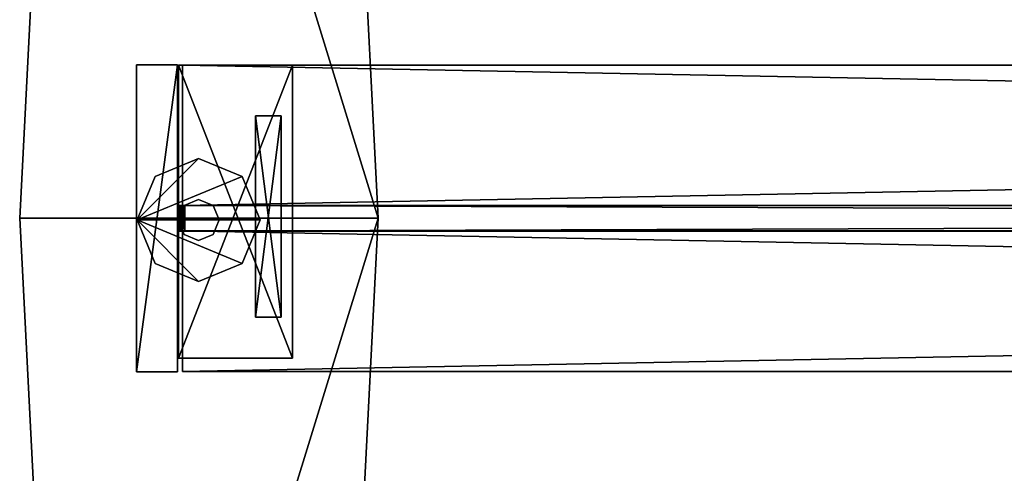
# Model space of a CAD drawing. Header units: inches. Extents: x 491 to 729, y -143 to 65.
# Tile 120 of 256: x 491.31 to 500.92, y -42.63 to -38.2. Entities that reach past the tile are written whole.
import ezdxf

# ---------------------------------------------------------------- set-up
doc = ezdxf.new("R2010")
doc.units = ezdxf.units.IN
doc.header["$MEASUREMENT"] = 0
doc.layers.add('A-FURN', color=7, linetype='Continuous')
for name, color, linetype, true_color in [('CET color Grey2', 7, 'Continuous', 0x060606), ('CET color Grey23', 7, 'Continuous', 0x393c39), ('CET color Grey94', 7, 'Continuous', 0xebeff1)]:
    doc.layers.add(name, color=color, linetype=linetype, true_color=true_color)

# ---------------------------------------------------------------- blocks, each defined once
blk = doc.blocks.new('*C13')
at = {"layer": 'CET color Grey23', "linetype": 'Continuous'}
mesh = blk.add_polyface(dxfattribs=at)
corners = [(71.96, 2.992, 17.213), (0.04, 2.992, 17.213), (0.04, 2.992, 27.494), (71.96, 2.992, 27.494), (0.04, 1.62, 17.213), (0.04, 1.62, 27.494), (71.96, 1.62, 17.213), (71.96, 1.62, 27.494)]
mesh.append_faces([[corners[k] for k in face] for face in [(0, 2, 3, 0), (1, 5, 2, 1), (1, 6, 4, 1), (5, 3, 2, 5), (4, 7, 5, 4), (6, 3, 7, 6)]], dxfattribs={"vtx0": -1, "vtx3": -1})
mesh.append_faces([[corners[k] for k in face] for face in [(0, 1, 2, 0), (1, 4, 5, 1), (1, 0, 6, 1), (5, 7, 3, 5), (4, 6, 7, 4), (6, 0, 3, 6)]], dxfattribs={"vtx2": -1})
mesh = blk.add_polyface(dxfattribs=at)
corners = [(72, 2.862, 0.4377), (70.888, 2.862, 0.4377), (70.888, 2.862, 17.194), (72, 2.862, 17.194), (70.888, 0, 0.4377), (70.888, 0, 17.194), (72, 0, 0.4377), (72, 0, 17.194)]
mesh.append_faces([[corners[k] for k in face] for face in [(0, 2, 3, 0), (1, 5, 2, 1), (1, 6, 4, 1), (5, 3, 2, 5), (4, 7, 5, 4), (6, 3, 7, 6)]], dxfattribs={"vtx0": -1, "vtx3": -1})
mesh.append_faces([[corners[k] for k in face] for face in [(0, 1, 2, 0), (1, 4, 5, 1), (1, 0, 6, 1), (5, 7, 3, 5), (4, 6, 7, 4), (6, 0, 3, 6)]], dxfattribs={"vtx2": -1})
mesh = blk.add_polyface(dxfattribs=at)
corners = [(71.96, 1.372, 17.213), (0.04, 1.372, 17.213), (0.04, 1.372, 27.494), (71.96, 1.372, 27.494), (0.04, 0, 17.213), (0.04, 0, 27.494), (71.96, 0, 17.213), (71.96, 0, 27.494)]
mesh.append_faces([[corners[k] for k in face] for face in [(0, 2, 3, 0), (1, 5, 2, 1), (1, 6, 4, 1), (5, 3, 2, 5), (4, 7, 5, 4), (6, 3, 7, 6)]], dxfattribs={"vtx0": -1, "vtx3": -1})
mesh.append_faces([[corners[k] for k in face] for face in [(0, 1, 2, 0), (1, 4, 5, 1), (1, 0, 6, 1), (5, 7, 3, 5), (4, 6, 7, 4), (6, 0, 3, 6)]], dxfattribs={"vtx2": -1})
blk = doc.blocks.new('*C17')
at = {"layer": 'A-FURN', "linetype": 'Continuous', "rotation": 179.9999999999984}
blk.add_blockref('*C13', (564.8626, -38.6428), dxfattribs=at)
blk = doc.blocks.new('*C25')
at = {"layer": 'CET color Grey94', "linetype": 'Continuous'}
mesh = blk.add_polyface(dxfattribs=at)
corners = [(71.837, -0.125, 20.69), (71.8565, -0.125, 20.6869), (71.837, 0.125, 20.69), (71.8565, 0.125, 20.6869), (0.063, -0.125, 20.69), (0.063, 0.125, 20.69), (0.0435, -0.125, 20.6869), (0.0435, 0.125, 20.6869), (0.026, -0.125, 20.678), (0.026, 0.125, 20.678), (0.012, -0.125, 20.664), (0.012, 0.125, 20.664), (0.0031, -0.125, 20.6465), (0.0031, 0.125, 20.6465), (0, -0.125, 20.627), (0, 0.125, 20.627), (0, -0.125, 0), (0, 0.125), (71.9, 0.125, 20.627), (71.9, 0.125), (71.8969, 0.125, 20.6465), (71.888, 0.125, 20.664), (71.874, 0.125, 20.678), (71.874, -0.125, 20.678), (71.888, -0.125, 20.664), (71.8969, -0.125, 20.6465), (71.9, -0.125, 20.627), (71.9, -0.125, 0)]
mesh.append_faces([[corners[k] for k in face] for face in [(17, 20, 18, 17), (17, 21, 20, 17), (17, 22, 21, 17), (17, 3, 22, 17), (17, 2, 3, 17), (17, 5, 2, 17), (17, 7, 5, 17), (17, 9, 7, 17), (17, 11, 9, 17), (17, 13, 11, 17)]], dxfattribs={"vtx0": -1, "vtx2": -1, "vtx3": -1})
mesh.append_faces([[corners[k] for k in face] for face in [(17, 18, 19, 17)]], dxfattribs={"vtx0": -1, "vtx3": -1})
mesh.append_faces([[corners[k] for k in face] for face in [(0, 1, 2, 0), (4, 0, 5, 4), (6, 4, 7, 6), (8, 6, 9, 8), (10, 8, 11, 10), (12, 10, 13, 12), (14, 12, 15, 14), (16, 14, 17, 16), (27, 26, 16, 27), (27, 16, 19, 27), (26, 27, 18, 26), (25, 26, 20, 25), (24, 25, 21, 24), (23, 24, 22, 23), (1, 23, 3, 1)]], dxfattribs={"vtx1": -1})
mesh.append_faces([[corners[k] for k in face] for face in [(10, 12, 16, 10), (8, 10, 16, 8), (6, 8, 16, 6), (4, 6, 16, 4), (0, 4, 16, 0), (1, 0, 16, 1), (23, 1, 16, 23), (24, 23, 16, 24), (25, 24, 16, 25), (26, 25, 16, 26)]], dxfattribs={"vtx1": -1, "vtx2": -1})
mesh.append_faces([[corners[k] for k in face] for face in [(1, 3, 2, 1), (0, 2, 5, 0), (4, 5, 7, 4), (6, 7, 9, 6), (8, 9, 11, 8), (10, 11, 13, 10), (12, 13, 15, 12), (14, 15, 17, 14), (17, 15, 13, 17), (12, 14, 16, 12), (16, 17, 19, 16), (27, 19, 18, 27), (26, 18, 20, 26), (25, 20, 21, 25), (24, 21, 22, 24), (23, 22, 3, 23)]], dxfattribs={"vtx2": -1})
blk = doc.blocks.new('*C104')
at = {"layer": 'A-FURN', "linetype": 'Continuous', "rotation": 359.9999999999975}
blk.add_blockref('*C25', (492.8626, -40.1388, 27.494), dxfattribs=at)
blk = doc.blocks.new('*C31')
at = {"layer": 'CET color Grey2', "linetype": 'Continuous'}
mesh = blk.add_polyface(dxfattribs=at)
corners = [(0.4192, 1.0916), (0.8434, 0.9159), (0.8434, 0.9159, 0.2), (0.4192, 1.0916, 0.2), (1.2677, 1.0916), (1.2677, 1.0916, 0.2), (1.4434, 1.5159), (1.4434, 1.5159, 0.2), (1.2677, 1.9402, 0.2), (0.8434, 2.1159, 0.2), (0.4192, 1.9402, 0.2), (0.2434, 1.5159, 0.2), (0.2434, 1.5159), (0.4192, 1.9402), (0.8434, 2.1159), (1.2677, 1.9402)]
mesh.append_faces([[corners[k] for k in face] for face in [(7, 9, 10, 7), (7, 10, 11, 7), (7, 11, 3, 7), (7, 3, 2, 7), (6, 1, 0, 6), (6, 0, 12, 6), (6, 12, 13, 6), (6, 13, 14, 6)]], dxfattribs={"vtx0": -1, "vtx2": -1, "vtx3": -1})
mesh.append_faces([[corners[k] for k in face] for face in [(0, 2, 3, 0), (1, 5, 2, 1), (7, 2, 5, 7), (6, 14, 15, 6), (6, 8, 7, 6), (15, 9, 8, 15), (14, 10, 9, 14), (13, 11, 10, 13), (12, 3, 11, 12)]], dxfattribs={"vtx0": -1, "vtx3": -1})
mesh.append_faces([[corners[k] for k in face] for face in [(4, 6, 5, 4)]], dxfattribs={"vtx1": -1})
mesh.append_faces([[corners[k] for k in face] for face in [(0, 1, 2, 0), (1, 4, 5, 1), (6, 7, 5, 6), (7, 8, 9, 7), (6, 4, 1, 6), (6, 15, 8, 6), (15, 14, 9, 15), (14, 13, 10, 14), (13, 12, 11, 13), (12, 0, 3, 12)]], dxfattribs={"vtx2": -1})
mesh = blk.add_polyface(dxfattribs=at)
corners = [(1.0434, 1.5159, 0.2), (0.9849, 1.6573, 0.2), (0.9849, 1.6573, 0.609), (1.0434, 1.5159, 0.609), (0.8434, 1.7159, 0.2), (0.8434, 1.7159, 0.609), (0.702, 1.6573, 0.2), (0.702, 1.6573, 0.609), (0.6434, 1.5159, 0.2), (0.6434, 1.5159, 0.609), (0.702, 1.3745, 0.2), (0.702, 1.3745, 0.609), (0.8434, 1.3159, 0.2), (0.8434, 1.3159, 0.609), (0.9849, 1.3745, 0.2), (0.9849, 1.3745, 0.609)]
mesh.append_faces([[corners[k] for k in face] for face in [(0, 2, 3, 0), (1, 5, 2, 1), (4, 7, 5, 4), (6, 9, 7, 6), (8, 11, 9, 8), (10, 13, 11, 10), (12, 15, 13, 12), (14, 3, 15, 14)]], dxfattribs={"vtx0": -1, "vtx3": -1})
mesh.append_faces([[corners[k] for k in face] for face in [(0, 1, 2, 0), (1, 4, 5, 1), (4, 6, 7, 4), (6, 8, 9, 6), (8, 10, 11, 8), (10, 12, 13, 10), (12, 14, 15, 12), (14, 0, 3, 14)]], dxfattribs={"vtx2": -1})
at = {"layer": 'CET color Grey23', "linetype": 'Continuous'}
mesh = blk.add_polyface(dxfattribs=at)
corners = [(-0.91, 1.5, 0.4377), (-0.4105, -8.25, 0.4377), (2.0905, -8.25, 0.4377), (2.59, 1.5, 0.4377), (2.0905, 11.25, 0.4377), (-0.4105, 11.25, 0.4377), (-0.4105, 11.25), (2.0905, 11.25), (-0.91, 1.5), (2.59, 1.5), (2.0905, -8.25), (-0.4105, -8.25)]
mesh.append_faces([[corners[k] for k in face] for face in [(0, 2, 3, 0), (0, 3, 4, 0)]], dxfattribs={"vtx0": -1, "vtx2": -1, "vtx3": -1})
mesh.append_faces([[corners[k] for k in face] for face in [(0, 4, 5, 0)]], dxfattribs={"vtx0": -1, "vtx3": -1})
mesh.append_faces([[corners[k] for k in face] for face in [(6, 7, 8, 6), (6, 8, 5, 6), (7, 6, 4, 7), (9, 7, 3, 9), (10, 9, 2, 10), (11, 10, 1, 11), (8, 11, 0, 8)]], dxfattribs={"vtx1": -1})
mesh.append_faces([[corners[k] for k in face] for face in [(7, 9, 8, 7), (9, 10, 8, 9)]], dxfattribs={"vtx1": -1, "vtx2": -1})
mesh.append_faces([[corners[k] for k in face] for face in [(0, 1, 2, 0), (10, 11, 8, 10), (8, 0, 5, 8), (6, 5, 4, 6), (7, 4, 3, 7), (9, 3, 2, 9), (10, 2, 1, 10), (11, 1, 0, 11)]], dxfattribs={"vtx2": -1})
mesh = blk.add_polyface(dxfattribs=at)
corners = [(1.05, 3, 27.494), (1.45, 3, 27.494), (1.05, 3, 0.019), (1.45, 3, 0.019), (1.05, 0, 27.494), (1.05, 0, 0.019), (1.45, 0, 0.019), (1.45, 0, 27.494)]
mesh.append_faces([[corners[k] for k in face] for face in [(5, 3, 6, 5)]], dxfattribs={"vtx0": -1, "vtx3": -1})
mesh.append_faces([[corners[k] for k in face] for face in [(0, 1, 2, 0), (4, 0, 5, 4), (7, 1, 4, 7), (7, 4, 6, 7), (1, 7, 3, 1)]], dxfattribs={"vtx1": -1})
mesh.append_faces([[corners[k] for k in face] for face in [(1, 3, 2, 1), (0, 2, 5, 0), (5, 2, 3, 5), (1, 0, 4, 1), (4, 5, 6, 4), (7, 6, 3, 7)]], dxfattribs={"vtx2": -1})
mesh = blk.add_polyface(dxfattribs=at)
corners = [(0.288, 2.466, 0.4377), (0.038, 2.466, 0.4377), (0.038, 2.466, 9.7822), (0.288, 2.466, 9.7822), (0.038, 0.5, 0.4377), (0.038, 0.5, 9.7822), (0.288, 0.5, 0.4377), (0.288, 0.5, 9.7822)]
mesh.append_faces([[corners[k] for k in face] for face in [(0, 2, 3, 0), (1, 5, 2, 1), (1, 6, 4, 1), (5, 3, 2, 5), (4, 7, 5, 4), (6, 3, 7, 6)]], dxfattribs={"vtx0": -1, "vtx3": -1})
mesh.append_faces([[corners[k] for k in face] for face in [(0, 1, 2, 0), (1, 4, 5, 1), (1, 0, 6, 1), (5, 7, 3, 5), (4, 6, 7, 4), (6, 0, 3, 6)]], dxfattribs={"vtx2": -1})
blk = doc.blocks.new('*C29')
at = {"layer": 'A-FURN', "linetype": 'Continuous', "rotation": 179.9999999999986}
blk.add_blockref('*C31', (493.9026, -38.6388), dxfattribs=at)

msp = doc.modelspace()

# ---------------------------------------------------------------- block references
at = {"layer": 'A-FURN', "linetype": 'Continuous'}
for name in ['*C29', '*C17', '*C104']:
    msp.add_blockref(name, (0, 0), dxfattribs=at)

doc.saveas('drawing.dxf')
